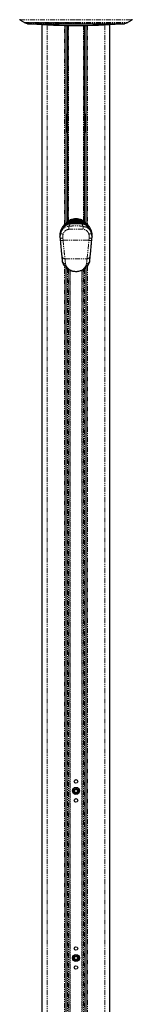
# Model space of a CAD drawing. Header units: millimetres. Extents: x 186 to 9508, y 327 to 8143.
# Tile 43 of 53: x 7437 to 7579, y 1571 to 2814. Entities that reach past the tile are written whole.
import ezdxf

# ---------------------------------------------------------------- set-up
doc = ezdxf.new("R2010")
doc.units = ezdxf.units.MM
doc.linetypes.add('PHANTOM', pattern=[12.7, 6.35, -1.27, 1.27, -1.27, 1.27, -1.27])

msp = doc.modelspace()

# ---------------------------------------------------------------- linework, layer by layer
at = {"color": 7, "linetype": 'Continuous', "lineweight": 25}
for p, q in [((7437.19, 2814.5), (7442.84, 2810.88)), ((7573.38, 2810.88), (7579.03, 2814.5)), ((7443.76, 2810.45), (7446.43, 2809.58)), ((7447.66, 2809.39), (7508.11, 2809.39)), ((7465.15, 2808.28), (7465.15, 702.12)), ((7495.79, 2557.84), (7495.79, 2807.28)), ((7497.36, 2807.25), (7497.36, 2693.66)), ((7508.11, 2809.39), (7568.56, 2809.39)), ((7518.86, 2693.66), (7518.86, 2807.25)), ((7520.43, 2807.28), (7520.43, 2557.84)), ((7551.07, 702.12), (7551.07, 2808.28)), ((7569.8, 2809.58), (7572.46, 2810.45)), ((7495.79, 2695.03), (7495.86, 2695.03)), ((7497.4, 2678.28), (7497.4, 2689.28)), ((7518.82, 2689.28), (7518.82, 2678.28)), ((7520.36, 2695.03), (7520.43, 2695.03)), ((7495.86, 2672.54), (7495.79, 2672.54)), ((7497.36, 2673.9), (7497.36, 2559.03)), ((7518.86, 2559.03), (7518.86, 2673.9)), ((7520.43, 2672.54), (7520.36, 2672.54)), ((7491.33, 2552.9), (7491.6, 2553.23)), ((7492.22, 2554.17), (7491.9, 2553.74)), ((7498.22, 2557.86), (7498.13, 2557.8)), ((7499.59, 2558.72), (7498.95, 2558.33)), ((7499.16, 2560.2), (7500.25, 2560.76)), ((7499.7, 2558.78), (7499.59, 2558.72)), ((7499.72, 2558.16), (7499.66, 2558.15)), ((7499.86, 2558.18), (7499.72, 2558.17)), ((7499.72, 2558.16), (7499.72, 2558.17)), ((7499.86, 2558.17), (7499.86, 2558.18)), ((7500.25, 2560.76), (7500.78, 2561.01)), ((7500.78, 2561.01), (7503.93, 2561.9)), ((7501.5, 2558.38), (7501.45, 2558.38)), ((7501.45, 2558.38), (7501.45, 2558.38)), ((7505.75, 2562.26), (7502.06, 2561.54)), ((7502.17, 2558.9), (7502.12, 2558.9)), ((7502.12, 2558.9), (7502.12, 2558.9)), ((7502.96, 2559.43), (7502.9, 2559.42)), ((7502.9, 2559.42), (7502.9, 2559.42)), ((7503.89, 2559.95), (7503.83, 2559.95)), ((7503.83, 2559.95), (7503.83, 2559.95)), ((7505.75, 2562.26), (7508.11, 2562.28)), ((7510.47, 2562.26), (7508.11, 2562.28)), ((7508.11, 2558.27), (7516.75, 2557.92)), ((7510.47, 2562.26), (7514.17, 2561.54)), ((7512.29, 2561.9), (7515.45, 2561.01)), ((7512.4, 2559.95), (7512.33, 2559.95)), ((7513.32, 2559.42), (7513.27, 2559.43)), ((7513.32, 2559.42), (7513.32, 2559.42)), ((7514.1, 2558.9), (7514.05, 2558.9)), ((7514.1, 2558.9), (7514.1, 2558.9)), ((7514.77, 2558.38), (7514.73, 2558.38)), ((7515.44, 2558.22), (7514.77, 2558.38)), ((7514.77, 2558.38), (7514.77, 2558.38)), ((7515.45, 2561.01), (7515.98, 2560.76)), ((7515.98, 2560.76), (7517.06, 2560.2)), ((7516.5, 2558.16), (7516.36, 2558.18)), ((7516.37, 2558.17), (7516.36, 2558.18)), ((7516.56, 2558.16), (7516.5, 2558.17)), ((7516.63, 2558.72), (7516.53, 2558.78)), ((7516.57, 2558.15), (7516.56, 2558.16)), ((7516.63, 2558.72), (7517.27, 2558.33)), ((7517.27, 2558.33), (7517.37, 2558.27)), ((7518.09, 2557.8), (7518, 2557.86)), ((7524, 2554.17), (7524.32, 2553.74)), ((7524.63, 2553.22), (7524.89, 2552.9)), ((7487.85, 2539.71), (7487.91, 2541.43)), ((7487.91, 2541.43), (7488, 2543.85)), ((7488.07, 2544.51), (7488, 2543.85)), ((7488.59, 2535.43), (7488.33, 2538.11)), ((7527.89, 2538.11), (7527.63, 2535.43)), ((7528.22, 2543.85), (7528.16, 2544.51)), ((7528.22, 2543.85), (7528.31, 2541.43)), ((7528.31, 2541.43), (7528.37, 2539.71)), ((7526.57, 2525.44), (7526.62, 2525.43)), ((7526.74, 2526.71), (7526.69, 2526.72)), ((7491.11, 2509.36), (7490.5, 2515.69)), ((7525.72, 2515.69), (7525.11, 2509.36)), ((7525.71, 2516.06), (7525.66, 2516.07)), ((7525.84, 2517.39), (7525.79, 2517.4)), ((7525.89, 2517.88), (7525.84, 2517.89)), ((7526, 2519.09), (7525.95, 2519.09)), ((7525.98, 2519.39), (7526.03, 2519.39)), ((7526.04, 2519.48), (7525.99, 2519.49)), ((7526.15, 2520.63), (7526.1, 2520.64)), ((7526.19, 2521), (7526.14, 2521)), ((7495.79, 702.12), (7495.79, 2501.07)), ((7496.11, 2500.74), (7495.79, 2500.74)), ((7520.43, 2500.74), (7520.14, 2500.74)), ((7520.43, 2500.99), (7520.43, 702.12))]:
    msp.add_line(p, q, dxfattribs=at)
at = {"color": 8, "linetype": 'PHANTOM', "lineweight": 18}
for p, q in [((7437.19, 2814.5), (7508.11, 2814.5)), ((7508.11, 2814.5), (7579.03, 2814.5)), ((7442.84, 2810.88), (7508.11, 2810.88)), ((7443.76, 2810.45), (7508.11, 2810.45)), ((7446.43, 2809.58), (7508.11, 2809.58)), ((7564.62, 2809.07), (7451.61, 2809.07)), ((7471.7, 2807.97), (7471.7, 702.12)), ((7493.65, 2555.75), (7493.65, 2807.31)), ((7495.86, 2695.03), (7495.86, 2807.27)), ((7497.59, 2559.18), (7497.59, 2807.25)), ((7498.59, 2807.24), (7498.59, 2559.83)), ((7508.11, 2810.88), (7573.38, 2810.88)), ((7508.11, 2810.45), (7572.46, 2810.45)), ((7508.11, 2809.58), (7569.8, 2809.58)), ((7517.64, 2559.83), (7517.64, 2807.24)), ((7518.64, 2807.25), (7518.64, 2559.18)), ((7520.36, 2807.27), (7520.36, 2695.03)), ((7522.58, 2807.31), (7522.58, 2555.75)), ((7544.53, 2807.97), (7544.53, 702.12)), ((7495.86, 2695.03), (7495.86, 2672.54)), ((7496.21, 2693.16), (7496.21, 2695.11)), ((7496.21, 2672.51), (7496.21, 2693.16)), ((7497.26, 2692.43), (7497.26, 2694.33)), ((7497.26, 2673.29), (7497.26, 2692.43)), ((7518.97, 2692.43), (7518.97, 2694.26)), ((7518.97, 2673.21), (7518.97, 2692.43)), ((7520.02, 2693.16), (7520.02, 2695.11)), ((7520.02, 2672.5), (7520.02, 2693.16)), ((7520.37, 2694.99), (7520.37, 2672.61)), ((7495.86, 2557.9), (7495.86, 2672.54)), ((7520.36, 2672.54), (7520.36, 2557.9)), ((7492.39, 2553.07), (7491.41, 2551.42)), ((7499.47, 2557.92), (7508.11, 2558.27)), ((7499.47, 2557.92), (7499.66, 2558.15)), ((7508.11, 2557.41), (7499.52, 2557.06)), ((7500.62, 2560.12), (7499.54, 2559.58)), ((7499.86, 2558.17), (7499.72, 2558.16)), ((7501.18, 2560.36), (7500.62, 2560.12)), ((7504.11, 2561.07), (7501.18, 2560.36)), ((7501.79, 2558.68), (7501.83, 2558.68)), ((7501.83, 2558.68), (7502.12, 2558.9)), ((7502.51, 2559.2), (7502.56, 2559.2)), ((7502.56, 2559.2), (7502.9, 2559.42)), ((7503.36, 2559.72), (7503.42, 2559.73)), ((7503.42, 2559.73), (7503.83, 2559.95)), ((7503.93, 2561.9), (7504.66, 2561.97)), ((7504.74, 2561.11), (7504.11, 2561.07)), ((7504.66, 2561.97), (7504.97, 2561.98)), ((7505, 2561.12), (7504.74, 2561.11)), ((7504.97, 2561.98), (7505.75, 2562.26)), ((7508.11, 2561.17), (7505, 2561.12)), ((7508.11, 2562.03), (7508.11, 2562.28)), ((7508.11, 2561.17), (7508.11, 2562.03)), ((7508.11, 2561.17), (7508.11, 2559.98)), ((7511.22, 2561.12), (7508.11, 2561.17)), ((7508.11, 2559.84), (7508.11, 2560.04)), ((7508.11, 2559.36), (7508.11, 2559.56)), ((7508.11, 2558.87), (7508.11, 2559.08)), ((7508.11, 2558.27), (7508.11, 2558.49)), ((7508.11, 2557.41), (7508.11, 2558.27)), ((7516.7, 2557.06), (7508.11, 2557.41)), ((7511.25, 2561.98), (7510.47, 2562.26)), ((7511.48, 2561.11), (7511.22, 2561.12)), ((7511.25, 2561.98), (7511.56, 2561.97)), ((7512.12, 2561.07), (7511.48, 2561.11)), ((7511.56, 2561.97), (7512.29, 2561.9)), ((7515.05, 2560.36), (7512.12, 2561.07)), ((7512.81, 2559.73), (7512.4, 2559.95)), ((7512.81, 2559.73), (7512.87, 2559.72)), ((7513.66, 2559.2), (7513.32, 2559.42)), ((7513.66, 2559.2), (7513.72, 2559.2)), ((7514.39, 2558.68), (7514.1, 2558.9)), ((7514.39, 2558.68), (7514.44, 2558.68)), ((7515.6, 2560.12), (7515.05, 2560.36)), ((7516.68, 2559.58), (7515.6, 2560.12)), ((7516.51, 2558.16), (7516.37, 2558.17)), ((7516.51, 2558.16), (7516.5, 2558.17)), ((7516.57, 2558.15), (7516.51, 2558.16)), ((7516.75, 2557.92), (7516.57, 2558.15)), ((7524.81, 2551.42), (7523.83, 2553.07)), ((7491.51, 2538.5), (7491.78, 2535.82)), ((7524.45, 2535.82), (7524.72, 2538.5)), ((7491.78, 2535.82), (7524.45, 2535.82)), ((7526.56, 2524.87), (7526.51, 2524.88)), ((7493.65, 702.12), (7493.65, 2503.48)), ((7494.25, 2512.33), (7521.98, 2512.33)), ((7494.87, 2505.99), (7495.57, 2503.73)), ((7520.65, 2503.73), (7521.35, 2505.99)), ((7522.58, 2503.55), (7522.58, 702.12)), ((7497.26, 995.87), (7497.26, 2499.78)), ((7498.67, 2498.82), (7498.67, 996.56)), ((7500.17, 996.69), (7500.17, 2497.98)), ((7500.88, 2497.64), (7500.88, 996.7)), ((7515.35, 996.7), (7515.35, 2497.63)), ((7516.06, 2497.99), (7516.06, 996.69)), ((7517.56, 996.57), (7517.56, 2498.81)), ((7518.97, 2499.79), (7518.97, 995.87))]:
    msp.add_line(p, q, dxfattribs=at)
at = {"color": 8, "linetype": 'PHANTOM', "lineweight": 18, "flags": 128}
for points in [[(7492.39, 2553.07), (7492.27, 2553.14), (7492.16, 2553.22), (7492.06, 2553.32), (7491.98, 2553.41), (7491.92, 2553.51), (7491.88, 2553.6), (7491.88, 2553.68), (7491.9, 2553.74)], [(7501.85, 2558.4), (7501.85, 2558.42), (7501.84, 2558.48), (7501.84, 2558.53), (7501.84, 2558.58), (7501.84, 2558.62), (7501.83, 2558.65), (7501.83, 2558.67), (7501.83, 2558.68)], [(7502.58, 2558.92), (7502.57, 2558.94), (7502.57, 2559), (7502.57, 2559.05), (7502.57, 2559.1), (7502.56, 2559.14), (7502.56, 2559.17), (7502.56, 2559.19), (7502.56, 2559.2)], [(7503.43, 2559.45), (7503.43, 2559.47), (7503.43, 2559.53), (7503.42, 2559.58), (7503.42, 2559.63), (7503.42, 2559.67), (7503.42, 2559.7), (7503.42, 2559.72), (7503.42, 2559.73)], [(7504.74, 2561.11), (7504.75, 2560.81), (7504.76, 2560.53), (7504.77, 2560.28), (7504.78, 2560.07), (7504.78, 2559.92)], [(7511.44, 2559.96), (7511.45, 2560.07), (7511.45, 2560.28), (7511.46, 2560.53), (7511.47, 2560.81), (7511.48, 2561.11)], [(7512.79, 2559.45), (7512.79, 2559.47), (7512.8, 2559.53), (7512.8, 2559.58), (7512.8, 2559.63), (7512.8, 2559.67), (7512.8, 2559.7), (7512.81, 2559.72), (7512.81, 2559.73)], [(7513.65, 2558.92), (7513.65, 2558.94), (7513.65, 2559), (7513.66, 2559.05), (7513.66, 2559.1), (7513.66, 2559.14), (7513.66, 2559.17), (7513.66, 2559.19), (7513.66, 2559.2)], [(7514.38, 2558.4), (7514.38, 2558.42), (7514.38, 2558.48), (7514.38, 2558.53), (7514.39, 2558.58), (7514.39, 2558.62), (7514.39, 2558.65), (7514.39, 2558.67), (7514.39, 2558.68)], [(7523.83, 2553.07), (7523.95, 2553.14), (7524.07, 2553.22), (7524.17, 2553.32), (7524.25, 2553.41), (7524.31, 2553.51), (7524.34, 2553.6), (7524.35, 2553.68), (7524.32, 2553.74)], [(7494.25, 2512.33), (7494.52, 2509.58), (7494.87, 2505.99)], [(7521.35, 2505.99), (7521.62, 2508.74), (7521.98, 2512.33)]]:
    msp.add_lwpolyline(points, dxfattribs=at)
at = {"color": 7, "linetype": 'Continuous', "lineweight": 25, "flags": 128}
for points in [[(7498.26, 2557.88), (7498.37, 2557.96), (7498.86, 2558.27)], [(7517.37, 2558.27), (7517.85, 2557.96), (7518.24, 2557.69)]]:
    msp.add_lwpolyline(points, dxfattribs=at)
at = {"color": 7, "linetype": 'Continuous', "lineweight": 25}
for centre, radius in [((7508.11, 1852.12), 2.25), ((7508.11, 1840.12), 4.5), ((7508.11, 1840.12), 2.92), ((7508.11, 1840.12), 2.07), ((7508.11, 1828.12), 2.25), ((7508.11, 1641.12), 2.25), ((7508.11, 1629.12), 4.5), ((7508.11, 1629.12), 2.92), ((7508.11, 1629.12), 2.07), ((7508.11, 1617.12), 2.25)]:
    msp.add_circle(centre, radius, dxfattribs=at)
for centre, radius, start, end in [((7437.46, 2814.92), 0.5, 160.36024, 237.40392), ((7578.76, 2814.92), 0.5, 302.59608, 19.63976), ((7445, 2814.25), 4, 237.40392, 252), ((7447.66, 2813.39), 4, 252, 270), ((7451.67, 2810.07), 1, 223.25303, 266.17378), ((7508.11, 3653.97), 846.78, 266.17378, 273.82622), ((7564.55, 2810.07), 1, 273.82622, 316.74697), ((7568.56, 2813.39), 4, 270, 288), ((7571.23, 2814.25), 4, 288, 302.59608), ((7508.11, 2544.99), 18, 66.03052, 113.96948), ((7501.61, 2559.61), 2, 113.96948, 150.2898), ((7514.61, 2559.61), 2, 29.4478, 66.03052), ((7488.45, 2539.69), 0.6, 178, 270), ((7527.77, 2539.69), 0.6, 270, 2)]:
    msp.add_arc(centre, radius, start, end, dxfattribs=at)
at = {"color": 8, "linetype": 'PHANTOM', "lineweight": 18}
for centre, radius, start, end in [((7493.87, 2556.56), 6.43, 27.97924, 34.47344), ((7506.39, 2557.89), 6.92, 179.77478, 186.90519), ((7547.4, 2586.58), 54.96, 209.43406, 210.29067), ((7497.66, 2558.81), 3.24, 23.81916, 36.98502), ((7423.09, 2528.84), 83.61, 21.36154, 21.97015), ((7499.18, 2559.58), 2.14, 21.25994, 41.86303), ((7499.96, 2560.61), 4.17, 6.30755, 18.04627), ((7452.96, 2559.56), 51.17, 0.38116, 1.68366), ((7494.54, 2560.56), 10.22, 3.08108, 7.90268), ((7319.18, 2555.5), 185.9, 1.73318, 1.9979), ((7697.04, 2555.5), 185.9, 178.0021, 178.26682), ((7521.69, 2560.56), 10.22, 172.09732, 176.91892), ((7567.62, 2559.47), 55.52, 178.35772, 179.51579), ((7516.26, 2560.61), 4.17, 161.95373, 173.69245), ((7517.04, 2559.58), 2.14, 138.13697, 158.74006), ((7591.66, 2529.43), 82.02, 158.02634, 158.66234), ((7518.57, 2558.81), 3.24, 143.01498, 156.18084), ((7469.55, 2586.17), 54.12, 329.67977, 330.57027), ((7522.36, 2556.56), 6.43, 145.52656, 152.02076), ((7509.83, 2557.89), 6.92, 353.09481, 0.22522), ((7488.42, 2541.45), 0.505, 181.78414, 254.23486), ((7488.54, 2543.92), 0.547, 187.10676, 275.93005), ((7488.63, 2544.52), 0.561, 181.40635, 273.12855), ((7494.38, 2501.5), 37.1, 94.44649, 99.3836), ((7494.88, 2560.23), 16.95, 248.73195, 259.67632), ((7521.35, 2560.23), 16.95, 280.32368, 291.26805), ((7521.84, 2501.5), 37.1, 80.6164, 85.55351), ((7527.6, 2544.52), 0.561, 266.87145, 358.59365), ((7527.68, 2543.92), 0.547, 264.06995, 352.89324), ((7527.8, 2541.45), 0.506, 285.18367, 358.18233), ((7494.92, 2509.83), 3.84, 187.04922, 269.22046), ((7495.44, 2507.37), 3.64, 209.2788, 272.09858), ((7520.79, 2507.37), 3.64, 267.90142, 330.7212), ((7521.3, 2509.83), 3.84, 270.77954, 352.95078)]:
    msp.add_arc(centre, radius, start, end, dxfattribs=at)
at = {"color": 7, "linetype": 'Continuous', "lineweight": 25}
for centre, start_param, end_param in [((7497.22, 2689.28), 4.712389, 5.3883518), ((7519.01, 2689.28), 0.8948335, 1.5707963), ((7497.22, 2678.28), 4.0364262, 4.712389), ((7519.01, 2678.28), 1.5707963, 2.2467591)]:
    msp.add_ellipse(centre, major_axis=(0, 7), ratio=0.0261859, start_param=start_param, end_param=end_param, dxfattribs=at)
for points, knots in [([(7495.86, 2695.03), (7496.01, 2695.02), (7496.3, 2695), (7496.68, 2694.87), (7497.03, 2694.64), (7497.3, 2694.24), (7497.34, 2693.87), (7497.36, 2693.66)], [0, 0, 0, 0, 0.1553142, 0.3103392, 0.4722408, 0.7027363, 1, 1, 1, 1]), ([(7518.86, 2693.66), (7518.89, 2693.9), (7518.93, 2694.29), (7519.25, 2694.69), (7519.63, 2694.92), (7520.03, 2695.02), (7520.28, 2695.03), (7520.36, 2695.03)], [0, 0, 0, 0, 0.33981114, 0.55095549, 0.72942124, 0.90878103, 1, 1, 1, 1]), ([(7497.36, 2673.9), (7497.34, 2673.67), (7497.29, 2673.28), (7496.97, 2672.88), (7496.59, 2672.65), (7496.2, 2672.55), (7495.95, 2672.54), (7495.86, 2672.54)], [0, 0, 0, 0, 0.3398111, 0.5509555, 0.7294212, 0.908781, 1, 1, 1, 1]), ([(7520.36, 2672.54), (7520.22, 2672.55), (7519.93, 2672.56), (7519.54, 2672.7), (7519.2, 2672.93), (7518.92, 2673.32), (7518.88, 2673.69), (7518.86, 2673.9)], [0, 0, 0, 0, 0.15531425, 0.31033921, 0.4722408, 0.70273629, 1, 1, 1, 1]), ([(7488.07, 2544.51), (7488.28, 2545.53), (7488.69, 2547.48), (7489.93, 2550.67), (7491.24, 2552.7), (7491.9, 2553.74)], [0, 0, 0, 0, 0.3490223, 0.6695796, 1, 1, 1, 1]), ([(7488.73, 2544.43), (7489.03, 2545.57), (7489.64, 2547.85), (7491.03, 2550.16), (7491.72, 2551.31)], [0, 0, 0, 0, 0.4994037, 1, 1, 1, 1]), ([(7500.68, 2556.38), (7499.4, 2556.16), (7496.83, 2555.73), (7493.71, 2553.78), (7492.33, 2552.07), (7491.72, 2551.31)], [0, 0, 0, 0, 0.3584231, 0.7169003, 1, 1, 1, 1]), ([(7499.66, 2558.15), (7498.55, 2557.96), (7496.35, 2557.58), (7493.81, 2556), (7492.69, 2554.71), (7492.22, 2554.17)], [0, 0, 0, 0, 0.3736007, 0.7409428, 1, 1, 1, 1]), ([(7493.22, 2555.23), (7493.57, 2555.68), (7494.52, 2556.92), (7496.55, 2558.59), (7498.29, 2559.66), (7499.16, 2560.2)], [0, 0, 0, 0, 0.21520119, 0.60382706, 1, 1, 1, 1]), ([(7502.9, 2559.42), (7502.43, 2559.38), (7501.6, 2559.3), (7500.31, 2558.94), (7499.2, 2558.48), (7498.49, 2558.03), (7498.22, 2557.86)], [0, 0, 0, 0, 0.28492587, 0.49610023, 0.80713016, 1, 1, 1, 1]), ([(7498.26, 2557.82), (7498.47, 2557.96), (7498.98, 2558.3), (7500.03, 2558.72), (7501.23, 2559.08), (7502.13, 2559.16), (7502.51, 2559.2)], [0, 0, 0, 0, 0.17113, 0.4045141, 0.745288, 1, 1, 1, 1]), ([(7502.12, 2558.9), (7502.05, 2558.89), (7501.48, 2558.86), (7500.56, 2558.71), (7499.51, 2558.36), (7498.86, 2558.12), (7498.57, 2557.93), (7498.5, 2557.88)], [0, 0, 0, 0, 0.05454808, 0.45408491, 0.73242528, 0.93278074, 1, 1, 1, 1]), ([(7498.78, 2557.94), (7498.82, 2557.96), (7499.17, 2558.13), (7500.03, 2558.41), (7501.01, 2558.61), (7501.65, 2558.67), (7501.79, 2558.68)], [0, 0, 0, 0, 0.0422263, 0.3815991, 0.8676877, 1, 1, 1, 1]), ([(7498.86, 2558.27), (7498.86, 2558.28), (7498.89, 2558.29), (7498.92, 2558.31), (7498.95, 2558.33)], [0, 0, 0, 0, 0.0093997, 1, 1, 1, 1]), ([(7498.95, 2558.33), (7499.16, 2558.46), (7499.82, 2558.85), (7501.19, 2559.41), (7502.48, 2559.67), (7503.27, 2559.72), (7503.36, 2559.72)], [0, 0, 0, 0, 0.1603846, 0.4901531, 0.9447345, 1, 1, 1, 1]), ([(7503.83, 2559.95), (7503.82, 2559.95), (7503.11, 2559.92), (7501.66, 2559.71), (7500.36, 2559.09), (7499.7, 2558.78)], [0, 0, 0, 0, 0.0028118, 0.4941324, 1, 1, 1, 1]), ([(7508.11, 2558.49), (7507.23, 2558.48), (7504.47, 2558.46), (7501.72, 2558.29), (7499.86, 2558.17)], [0, 0, 0, 0, 0.3212502, 1, 1, 1, 1]), ([(7501.45, 2558.38), (7501.29, 2558.36), (7500.91, 2558.34), (7500.53, 2558.25), (7500.31, 2558.2)], [0, 0, 0, 0, 0.4153712, 1, 1, 1, 1]), ([(7515.54, 2556.38), (7513.07, 2556.52), (7508.12, 2556.79), (7503.17, 2556.52), (7500.68, 2556.38)], [0, 0, 0, 0, 0.498544, 1, 1, 1, 1]), ([(7502.06, 2561.54), (7502.04, 2561.53), (7501.58, 2561.36), (7501.17, 2561.18), (7500.78, 2561.01)], [0, 0, 0, 0, 0.0503496, 1, 1, 1, 1]), ([(7508.11, 2558.59), (7508.01, 2558.59), (7507.25, 2558.59), (7506.14, 2558.58), (7504.47, 2558.53), (7503.03, 2558.47), (7501.93, 2558.41), (7501.5, 2558.38)], [0, 0, 0, 0, 0.04474996, 0.3480765, 0.49973442, 0.80312021, 1, 1, 1, 1]), ([(7508.11, 2559.08), (7507.46, 2559.07), (7506.47, 2559.07), (7504.81, 2559.03), (7503.48, 2558.97), (7502.49, 2558.92), (7502.17, 2558.9)], [0, 0, 0, 0, 0.33089484, 0.49978668, 0.83771382, 1, 1, 1, 1]), ([(7508.11, 2559.56), (7507.59, 2559.55), (7506.73, 2559.55), (7505.15, 2559.52), (7503.96, 2559.48), (7503.1, 2559.43), (7502.96, 2559.43)], [0, 0, 0, 0, 0.3052025, 0.4998424, 0.916458, 1, 1, 1, 1]), ([(7508.11, 2560.04), (7508.08, 2560.04), (7507.38, 2560.04), (7505.97, 2560.02), (7504.6, 2559.98), (7503.89, 2559.95)], [0, 0, 0, 0, 0.0240334, 0.4998952, 1, 1, 1, 1]), ([(7512.33, 2559.95), (7512.3, 2559.95), (7511.59, 2559.98), (7510.19, 2560.03), (7508.82, 2560.03), (7508.11, 2560.04)], [0, 0, 0, 0, 0.0242443, 0.500106, 1, 1, 1, 1]), ([(7513.27, 2559.43), (7512.74, 2559.45), (7511.88, 2559.49), (7510.31, 2559.54), (7509.11, 2559.56), (7508.25, 2559.56), (7508.11, 2559.56)], [0, 0, 0, 0, 0.3055217, 0.5001616, 0.9170821, 1, 1, 1, 1]), ([(7514.05, 2558.9), (7513.4, 2558.94), (7512.41, 2558.99), (7510.75, 2559.04), (7509.42, 2559.07), (7508.43, 2559.07), (7508.11, 2559.08)], [0, 0, 0, 0, 0.3313219, 0.5002136, 0.8381408, 1, 1, 1, 1]), ([(7514.73, 2558.38), (7514.63, 2558.38), (7513.86, 2558.43), (7512.76, 2558.49), (7511.09, 2558.55), (7509.65, 2558.59), (7508.55, 2558.59), (7508.11, 2558.59)], [0, 0, 0, 0, 0.0452828, 0.3486086, 0.5002663, 0.8036521, 1, 1, 1, 1]), ([(7516.37, 2558.17), (7514.5, 2558.29), (7511.75, 2558.46), (7509, 2558.48), (7508.11, 2558.49)], [0, 0, 0, 0, 0.6787498, 1, 1, 1, 1]), ([(7516.53, 2558.78), (7516.5, 2558.79), (7515.86, 2559.15), (7514.51, 2559.72), (7513.1, 2559.87), (7512.4, 2559.95)], [0, 0, 0, 0, 0.0182673, 0.5094085, 1, 1, 1, 1]), ([(7512.87, 2559.72), (7512.96, 2559.72), (7513.76, 2559.67), (7515.05, 2559.4), (7516.41, 2558.84), (7517.07, 2558.46), (7517.27, 2558.33)], [0, 0, 0, 0, 0.0581112, 0.5134808, 0.8432452, 1, 1, 1, 1]), ([(7518, 2557.86), (7517.58, 2558.11), (7516.86, 2558.56), (7515.59, 2559.05), (7514.45, 2559.33), (7513.63, 2559.4), (7513.32, 2559.42)], [0, 0, 0, 0, 0.2961462, 0.5072997, 0.8165267, 1, 1, 1, 1]), ([(7513.72, 2559.2), (7513.76, 2559.2), (7514.31, 2559.16), (7515.21, 2559.02), (7516.52, 2558.61), (7517.42, 2558.21), (7517.94, 2557.87), (7518.03, 2557.81)], [0, 0, 0, 0, 0.0289119, 0.36082, 0.5912957, 0.9298582, 1, 1, 1, 1]), ([(7517.86, 2557.83), (7517.83, 2557.85), (7517.5, 2558.07), (7516.65, 2558.39), (7515.43, 2558.77), (7514.51, 2558.86), (7514.1, 2558.9)], [0, 0, 0, 0, 0.0288561, 0.2970963, 0.6874907, 1, 1, 1, 1]), ([(7514.17, 2561.54), (7514.19, 2561.53), (7514.65, 2561.36), (7515.06, 2561.18), (7515.45, 2561.01)], [0, 0, 0, 0, 0.0503496, 1, 1, 1, 1]), ([(7514.44, 2558.68), (7514.58, 2558.67), (7515.22, 2558.61), (7516.2, 2558.41), (7517.05, 2558.13), (7517.41, 2557.96), (7517.45, 2557.94)], [0, 0, 0, 0, 0.13403139, 0.62000335, 0.95930394, 1, 1, 1, 1]), ([(7524.5, 2551.31), (7523.72, 2552.25), (7522.16, 2554.12), (7518.9, 2555.87), (7516.59, 2556.22), (7515.54, 2556.38)], [0, 0, 0, 0, 0.3533519, 0.7072154, 1, 1, 1, 1]), ([(7524, 2554.17), (7523.54, 2554.71), (7522.42, 2556), (7519.87, 2557.58), (7517.68, 2557.96), (7516.57, 2558.15)], [0, 0, 0, 0, 0.2590572, 0.6263993, 1, 1, 1, 1]), ([(7516.84, 2553.67), (7517.88, 2553.5), (7520.24, 2553.13), (7523.49, 2551.23), (7526.24, 2548.24), (7527.08, 2545.7), (7527.49, 2544.43)], [0, 0, 0, 0, 0.208695, 0.473319, 0.7365926, 1, 1, 1, 1]), ([(7517.06, 2560.2), (7517.92, 2559.67), (7519.66, 2558.6), (7521.69, 2556.94), (7522.66, 2555.68), (7523, 2555.23)], [0, 0, 0, 0, 0.3886253, 0.7847988, 1, 1, 1, 1]), ([(7524.32, 2553.74), (7524.97, 2552.74), (7526.28, 2550.7), (7527.53, 2547.51), (7527.95, 2545.53), (7528.16, 2544.51)], [0, 0, 0, 0, 0.3202202, 0.6509795, 1, 1, 1, 1]), ([(7524.5, 2551.31), (7525.2, 2550.16), (7526.59, 2547.85), (7527.19, 2545.57), (7527.49, 2544.43)], [0, 0, 0, 0, 0.499285, 1, 1, 1, 1]), ([(7488.33, 2538.11), (7488.27, 2539.16), (7488.15, 2541.28), (7488.54, 2543.37), (7488.73, 2544.43)], [0, 0, 0, 0, 0.493479, 1, 1, 1, 1]), ([(7527.49, 2544.43), (7527.68, 2543.4), (7528.07, 2541.31), (7527.95, 2539.19), (7527.89, 2538.11)], [0, 0, 0, 0, 0.4934862, 1, 1, 1, 1]), ([(7490.5, 2515.69), (7490.46, 2516.1), (7490.38, 2516.93), (7490.21, 2518.72), (7490, 2520.86), (7489.76, 2523.34), (7489.49, 2526.12), (7489.2, 2529.11), (7488.9, 2532.24), (7488.69, 2534.37), (7488.59, 2535.43)], [0, 0, 0, 0, 0.1244049, 0.2494742, 0.373855, 0.4989891, 0.6233869, 0.7492229, 0.8747008, 1, 1, 1, 1]), ([(7527.63, 2535.43), (7527.53, 2534.37), (7527.32, 2532.23), (7527.02, 2529.09), (7526.73, 2526.09), (7526.46, 2523.32), (7526.22, 2520.83), (7526.01, 2518.7), (7525.84, 2516.92), (7525.76, 2516.1), (7525.72, 2515.69)], [0, 0, 0, 0, 0.12587, 0.2521792, 0.3773137, 0.5026874, 0.6269191, 0.7518759, 0.87635, 1, 1, 1, 1]), ([(7492.26, 2505.59), (7491.97, 2506.21), (7491.38, 2507.46), (7491.2, 2508.72), (7491.11, 2509.36)], [0, 0, 0, 0, 0.4966175, 1, 1, 1, 1]), ([(7523.97, 2505.59), (7523.33, 2504.54), (7522.37, 2502.96), (7520.43, 2500.92), (7518.82, 2499.59), (7517.11, 2498.48), (7515.17, 2497.49), (7512.84, 2496.67), (7510.21, 2496.18), (7507.83, 2496.07), (7505.37, 2496.26), (7503.11, 2496.77), (7501.13, 2497.48), (7499.41, 2498.31), (7497.82, 2499.3), (7495.87, 2500.82), (7493.86, 2502.92), (7492.81, 2504.68), (7492.26, 2505.59)], [0, 0, 0, 0, 0.130736, 0.1973415, 0.2645496, 0.3103895, 0.3568199, 0.4199328, 0.465352, 0.5048121, 0.544104, 0.5954497, 0.6362475, 0.6780309, 0.728876, 0.7803446, 0.8861462, 1, 1, 1, 1]), ([(7525.11, 2509.36), (7525.02, 2508.73), (7524.84, 2507.47), (7524.26, 2506.22), (7523.97, 2505.59)], [0, 0, 0, 0, 0.4969507, 1, 1, 1, 1])]:
    msp.add_open_spline(points, degree=3, knots=knots, dxfattribs=at)
at = {"color": 8, "linetype": 'PHANTOM', "lineweight": 18}
for points, knots in [([(7488.73, 2544.43), (7489.02, 2545.39), (7489.5, 2546.99), (7490.76, 2548.97), (7492.1, 2550.48), (7493.68, 2551.75), (7495.46, 2552.72), (7497.37, 2553.4), (7498.71, 2553.58), (7499.38, 2553.67)], [0, 0, 0, 0, 0.1964613, 0.3301519, 0.4638456, 0.5979341, 0.7320251, 0.8660123, 1, 1, 1, 1]), ([(7491.9, 2553.74), (7492.43, 2554.37), (7493.6, 2555.76), (7496.24, 2557.36), (7498.39, 2557.73), (7499.47, 2557.92)], [0, 0, 0, 0, 0.2915674, 0.6455303, 1, 1, 1, 1]), ([(7499.52, 2557.06), (7498.5, 2556.88), (7496.46, 2556.53), (7493.98, 2554.99), (7492.89, 2553.67), (7492.39, 2553.07)], [0, 0, 0, 0, 0.35255323, 0.70637089, 1, 1, 1, 1]), ([(7499.54, 2559.58), (7498.51, 2559), (7497.33, 2558.33), (7496.35, 2557.39), (7496.22, 2557.27)], [0, 0, 0, 0, 0.8671362, 1, 1, 1, 1]), ([(7500.68, 2556.38), (7500.38, 2555.92), (7499.77, 2555.01), (7499.51, 2554.11), (7499.38, 2553.67)], [0, 0, 0, 0, 0.4998528, 1, 1, 1, 1]), ([(7499.38, 2553.67), (7502.28, 2553.84), (7508.1, 2554.18), (7513.92, 2553.84), (7516.84, 2553.67)], [0, 0, 0, 0, 0.4976848, 1, 1, 1, 1]), ([(7501.81, 2558.36), (7501.81, 2558.38), (7501.8, 2558.45), (7501.79, 2558.56), (7501.79, 2558.65), (7501.79, 2558.67), (7501.79, 2558.68)], [0, 0, 0, 0, 0.1610312, 0.4406875, 0.7203437, 1, 1, 1, 1]), ([(7501.83, 2558.68), (7501.87, 2558.68), (7502.57, 2558.73), (7503.61, 2558.78), (7505.28, 2558.84), (7506.67, 2558.87), (7507.73, 2558.87), (7508.11, 2558.87)], [0, 0, 0, 0, 0.01739152, 0.3369317, 0.4966963, 0.81629955, 1, 1, 1, 1]), ([(7502.53, 2558.88), (7502.52, 2558.91), (7502.52, 2558.98), (7502.51, 2559.08), (7502.51, 2559.17), (7502.51, 2559.19), (7502.51, 2559.2)], [0, 0, 0, 0, 0.1610117, 0.4406745, 0.7203372, 1, 1, 1, 1]), ([(7502.56, 2559.2), (7503.14, 2559.23), (7504.06, 2559.28), (7505.7, 2559.33), (7506.96, 2559.35), (7507.9, 2559.36), (7508.11, 2559.36)], [0, 0, 0, 0, 0.3148294, 0.4955713, 0.8847848, 1, 1, 1, 1]), ([(7503.37, 2559.4), (7503.37, 2559.43), (7503.37, 2559.5), (7503.36, 2559.61), (7503.36, 2559.7), (7503.36, 2559.72), (7503.36, 2559.72)], [0, 0, 0, 0, 0.1609808, 0.4406539, 0.7203269, 1, 1, 1, 1]), ([(7503.42, 2559.73), (7503.52, 2559.73), (7504.29, 2559.77), (7505.73, 2559.82), (7507.2, 2559.84), (7507.99, 2559.84), (7508.11, 2559.84)], [0, 0, 0, 0, 0.0660999, 0.4936868, 0.9212732, 1, 1, 1, 1]), ([(7504.97, 2561.98), (7505.45, 2561.99), (7506.5, 2562.02), (7507.55, 2562.03), (7508.11, 2562.03)], [0, 0, 0, 0, 0.4584832, 1, 1, 1, 1]), ([(7508.11, 2562.03), (7508.68, 2562.03), (7509.73, 2562.02), (7510.77, 2561.99), (7511.25, 2561.98)], [0, 0, 0, 0, 0.5415168, 1, 1, 1, 1]), ([(7508.11, 2559.84), (7508.24, 2559.84), (7509.03, 2559.84), (7510.49, 2559.82), (7511.93, 2559.77), (7512.7, 2559.73), (7512.81, 2559.73)], [0, 0, 0, 0, 0.0787277, 0.5063132, 0.9338993, 1, 1, 1, 1]), ([(7508.11, 2559.52), (7508.11, 2559.54), (7508.11, 2559.61), (7508.11, 2559.72), (7508.11, 2559.81), (7508.11, 2559.83), (7508.11, 2559.84)], [0, 0, 0, 0, 0.1610925, 0.4407283, 0.7203642, 1, 1, 1, 1]), ([(7508.11, 2559.36), (7508.71, 2559.35), (7509.65, 2559.35), (7511.3, 2559.31), (7512.55, 2559.26), (7513.47, 2559.21), (7513.66, 2559.2)], [0, 0, 0, 0, 0.32368977, 0.50443147, 0.89353098, 1, 1, 1, 1]), ([(7508.11, 2559.03), (7508.11, 2559.06), (7508.11, 2559.13), (7508.11, 2559.24), (7508.11, 2559.33), (7508.11, 2559.35), (7508.11, 2559.36)], [0, 0, 0, 0, 0.1610925, 0.4407283, 0.7203642, 1, 1, 1, 1]), ([(7508.11, 2558.87), (7508.16, 2558.87), (7508.88, 2558.87), (7509.94, 2558.86), (7511.61, 2558.82), (7512.98, 2558.76), (7514.02, 2558.7), (7514.39, 2558.68)], [0, 0, 0, 0, 0.02399941, 0.34353953, 0.50330399, 0.82290666, 1, 1, 1, 1]), ([(7508.11, 2558.55), (7508.11, 2558.58), (7508.11, 2558.65), (7508.11, 2558.76), (7508.11, 2558.85), (7508.11, 2558.87), (7508.11, 2558.87)], [0, 0, 0, 0, 0.1610925, 0.4407283, 0.7203642, 1, 1, 1, 1]), ([(7508.11, 2558.07), (7508.11, 2558.1), (7508.11, 2558.17), (7508.11, 2558.27), (7508.11, 2558.37), (7508.11, 2558.38), (7508.11, 2558.39)], [0, 0, 0, 0, 0.1610925, 0.4407283, 0.7203642, 1, 1, 1, 1]), ([(7512.85, 2559.4), (7512.85, 2559.43), (7512.86, 2559.5), (7512.86, 2559.61), (7512.87, 2559.7), (7512.87, 2559.72), (7512.87, 2559.72)], [0, 0, 0, 0, 0.1609661, 0.440644, 0.720322, 1, 1, 1, 1]), ([(7513.7, 2558.88), (7513.7, 2558.91), (7513.7, 2558.98), (7513.71, 2559.08), (7513.72, 2559.17), (7513.72, 2559.19), (7513.72, 2559.2)], [0, 0, 0, 0, 0.1610008, 0.4406672, 0.7203336, 1, 1, 1, 1]), ([(7514.42, 2558.36), (7514.42, 2558.38), (7514.42, 2558.45), (7514.43, 2558.56), (7514.44, 2558.65), (7514.44, 2558.67), (7514.44, 2558.68)], [0, 0, 0, 0, 0.1610229, 0.4406819, 0.720341, 1, 1, 1, 1]), ([(7516.84, 2553.67), (7516.71, 2554.11), (7516.45, 2555.01), (7515.84, 2555.92), (7515.54, 2556.38)], [0, 0, 0, 0, 0.4998774, 1, 1, 1, 1]), ([(7519.95, 2557.3), (7519.78, 2557.45), (7518.81, 2558.37), (7517.65, 2559.03), (7516.68, 2559.58)], [0, 0, 0, 0, 0.1731739, 1, 1, 1, 1]), ([(7523.83, 2553.07), (7523.34, 2553.67), (7522.24, 2554.99), (7519.76, 2556.53), (7517.72, 2556.88), (7516.7, 2557.06)], [0, 0, 0, 0, 0.2942151, 0.6477386, 1, 1, 1, 1]), ([(7516.75, 2557.92), (7517.83, 2557.73), (7519.99, 2557.36), (7522.62, 2555.76), (7523.79, 2554.37), (7524.32, 2553.74)], [0, 0, 0, 0, 0.3541768, 0.7078485, 1, 1, 1, 1]), ([(7491.84, 2543.55), (7491.68, 2542.73), (7491.36, 2541.06), (7491.46, 2539.36), (7491.51, 2538.5)], [0, 0, 0, 0, 0.4927208, 1, 1, 1, 1]), ([(7499.3, 2549.7), (7498.37, 2549.54), (7496.51, 2549.23), (7494.15, 2547.68), (7492.53, 2545.7), (7492.04, 2544.19), (7491.84, 2543.55)], [0, 0, 0, 0, 0.2730741, 0.5429904, 0.8074477, 1, 1, 1, 1]), ([(7516.92, 2549.7), (7513.97, 2549.86), (7508.1, 2550.19), (7502.22, 2549.86), (7499.3, 2549.7)], [0, 0, 0, 0, 0.5022985, 1, 1, 1, 1]), ([(7524.38, 2543.55), (7524.09, 2544.4), (7523.49, 2546.11), (7521.56, 2548.09), (7519.29, 2549.35), (7517.65, 2549.59), (7516.92, 2549.7)], [0, 0, 0, 0, 0.2578172, 0.5195248, 0.7870051, 1, 1, 1, 1]), ([(7524.72, 2538.5), (7524.77, 2539.33), (7524.87, 2541.03), (7524.55, 2542.71), (7524.38, 2543.55)], [0, 0, 0, 0, 0.49269216, 1, 1, 1, 1]), ([(7491.78, 2535.82), (7491.89, 2534.55), (7492.11, 2532.03), (7492.45, 2528.31), (7492.8, 2524.76), (7493.14, 2521.45), (7493.46, 2518.49), (7493.76, 2515.94), (7494.03, 2513.8), (7494.17, 2512.82), (7494.25, 2512.33)], [0, 0, 0, 0, 0.1250783, 0.2499562, 0.3753485, 0.5000016, 0.625552, 0.7498961, 0.8749898, 1, 1, 1, 1]), ([(7521.98, 2512.33), (7522.05, 2512.81), (7522.2, 2513.79), (7522.46, 2515.92), (7522.76, 2518.46), (7523.08, 2521.43), (7523.42, 2524.73), (7523.77, 2528.29), (7524.12, 2532.01), (7524.34, 2534.55), (7524.45, 2535.82)], [0, 0, 0, 0, 0.12425391, 0.24875483, 0.3736733, 0.49831154, 0.62395186, 0.7486485, 0.87435326, 1, 1, 1, 1]), ([(7490.5, 2515.69), (7490.59, 2515.27), (7490.77, 2514.39), (7491.64, 2513.29), (7492.85, 2512.52), (7493.79, 2512.39), (7494.25, 2512.33)], [0, 0, 0, 0, 0.24193396, 0.5, 0.75806604, 1, 1, 1, 1]), ([(7525.72, 2515.69), (7525.64, 2515.27), (7525.46, 2514.39), (7524.58, 2513.29), (7523.37, 2512.52), (7522.43, 2512.39), (7521.98, 2512.33)], [0, 0, 0, 0, 0.241934, 0.5, 0.758066, 1, 1, 1, 1]), ([(7495.57, 2503.73), (7496, 2503.02), (7496.83, 2501.68), (7498.65, 2499.75), (7500.64, 2498.36), (7502.56, 2497.43), (7504.11, 2496.88), (7505.91, 2496.47), (7507.89, 2496.32), (7509.8, 2496.41), (7511.9, 2496.8), (7513.72, 2497.44), (7515.24, 2498.21), (7516.78, 2499.19), (7518.32, 2500.49), (7519.7, 2502.1), (7520.33, 2503.19), (7520.65, 2503.73)], [0, 0, 0, 0, 0.120044, 0.2271718, 0.3338359, 0.3739226, 0.4139052, 0.4609803, 0.4957187, 0.5304593, 0.571625, 0.6316941, 0.6777421, 0.7238544, 0.8156716, 0.9078708, 1, 1, 1, 1])]:
    msp.add_open_spline(points, degree=3, knots=knots, dxfattribs=at)
for points in [[(7499.3, 2549.7), (7499.27, 2550.19), (7499.2, 2551.17), (7499.19, 2552.43), (7499.25, 2553.37), (7499.34, 2553.57), (7499.38, 2553.67)], [(7516.92, 2549.7), (7516.96, 2550.19), (7517.02, 2551.17), (7517.03, 2552.43), (7516.98, 2553.37), (7516.89, 2553.57), (7516.84, 2553.67)], [(7491.78, 2535.82), (7491.34, 2535.77), (7490.47, 2535.68), (7489.43, 2535.57), (7488.73, 2535.47), (7488.64, 2535.45), (7488.59, 2535.43)], [(7527.63, 2535.43), (7527.59, 2535.45), (7527.5, 2535.47), (7526.79, 2535.57), (7525.76, 2535.68), (7524.88, 2535.77), (7524.45, 2535.82)]]:
    msp.add_open_spline(points, degree=3, dxfattribs=at)

doc.saveas('drawing.dxf')
